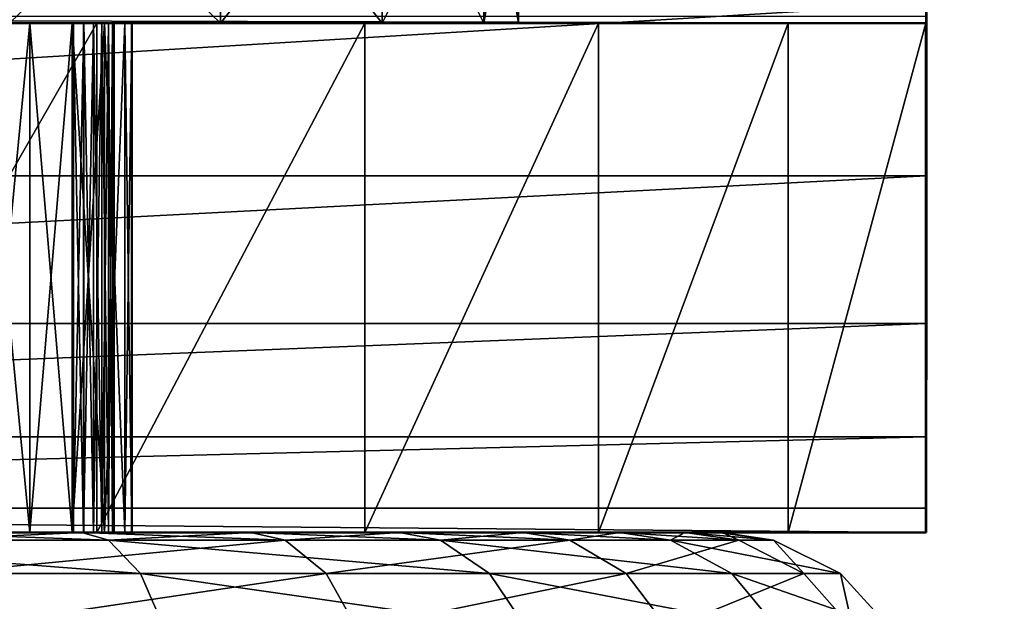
# Model space of a CAD drawing. Header units: millimetres. Extents: x 0 to 359, y -334 to 1.
# Tile 49 of 216: x 56.7 to 61.53, y -289.84 to -286.98. Entities that reach past the tile are written whole.
import ezdxf

# ---------------------------------------------------------------- set-up
doc = ezdxf.new("R2010")
doc.units = ezdxf.units.MM
doc.header["$MEASUREMENT"] = 0
doc.layers.add('0 Misc', color=7, linetype='Continuous', lineweight=35)
doc.layers.add('10 Raster Images', color=7, linetype='Continuous', lineweight=35)

msp = doc.modelspace()

# ---------------------------------------------------------------- linework, layer by layer
at = {"layer": '0 Misc', "color": 160, "linetype": 'Continuous', "lineweight": 25}
for p, q in [((61.1506, -286.9059, 298.8804), (61.1504, -287, 295.4996)), ((47.1498, -287, 284.3078), (56.9623, -287, 284.9873)), ((61.1498, -287, 284.307), (47.1498, -287, 284.3078)), ((60.4728, -287, 282.9663), (47.8266, -287, 282.967)), ((61.1498, -287, 284.307), (47.8266, -287, 282.967)), ((59.5423, -287, 281.7873), (48.757, -287, 281.7879)), ((60.4728, -287, 282.9663), (48.757, -287, 281.7879)), ((58.3955, -287, 280.8174), (49.9037, -287, 280.8178)), ((59.5423, -287, 281.7873), (49.9037, -287, 280.8178)), ((50.6145, -287, 284.4645), (57.6855, -287, 284.4645)), ((50.6145, -287, 291.5355), (57.6855, -287, 291.5355)), ((57.0785, -287, 280.0954), (51.2207, -287, 280.0957)), ((58.3955, -287, 280.8174), (51.2207, -287, 280.0957)), ((51.3377, -287, 291.0127), (61.1504, -287, 295.4996)), ((51.65, -287, 283.6699), (57.6855, -287, 284.4645)), ((52.05, -287, 291.1), (57.6855, -287, 291.5355)), ((57.0785, -287, 280.0954), (52.6551, -287, 279.6505)), ((56.25, -287, 284.9), (57.6855, -287, 284.4645)), ((56.25, -287, 291.1), (57.6855, -287, 291.5355)), ((56.5088, -287, 284.9341), (57.6855, -287, 284.4645)), ((56.5088, -287, 284.9341), (58.4801, -287, 285.5)), ((56.5088, -287, 291.0659), (57.6855, -287, 291.5355)), ((56.75, -287, 285.034), (58.4801, -287, 285.5)), ((56.75, -287, 290.966), (57.6855, -287, 291.5355)), ((56.9571, -287, 285.1929), (58.4801, -287, 285.5)), ((56.9571, -287, 290.8071), (57.6855, -287, 291.5355)), ((61.1498, -287, 284.307), (56.9623, -287, 284.9873)), ((61.1504, -287, 295.4996), (56.9627, -287, 291.0123)), ((61.1498, -287, 284.307), (57.0141, -287, 284.9942)), ((61.1504, -287, 295.4996), (57.0144, -287, 291.0055)), ((61.1498, -287, 284.307), (57.0623, -287, 285.0141)), ((61.1504, -287, 295.4996), (57.0627, -287, 290.9855)), ((61.1498, -287, 284.307), (57.1038, -287, 285.0459)), ((61.1504, -287, 295.4996), (57.1041, -287, 290.9538)), ((57.116, -287, 285.4), (58.4801, -287, 285.5)), ((57.116, -287, 290.6), (58.4801, -287, 290.5)), ((57.116, -287, 290.6), (57.6855, -287, 291.5355)), ((61.1498, -287, 284.307), (57.1355, -287, 285.0873)), ((61.1504, -287, 295.4996), (57.1359, -287, 290.9123)), ((61.1498, -287, 284.307), (57.1555, -287, 285.1356)), ((61.1504, -287, 295.4996), (57.1555, -287, 285.1356)), ((61.1504, -287, 295.4996), (57.1558, -287, 290.8641)), ((61.1504, -287, 295.4996), (57.1623, -287, 285.1873)), ((61.1504, -287, 295.4996), (57.1627, -287, 290.8123)), ((57.2159, -287, 285.6412), (58.4801, -287, 285.5)), ((57.2159, -287, 285.6412), (58.9796, -287, 286.7059)), ((57.2159, -287, 290.3588), (58.4801, -287, 290.5)), ((57.25, -287, 285.9), (58.9796, -287, 286.7059)), ((57.25, -287, 290.1), (58.9796, -287, 286.7059)), ((57.25, -287, 290.1), (59.15, -287, 288)), ((57.25, -287, 290.1), (58.9796, -287, 289.2941)), ((57.25, -287, 290.1), (58.4801, -287, 290.5)), ((61.1504, -289.5, 295.4996), (61.1498, -287, 284.307)), ((61.1505, -289.3807, 296.4055), (61.1498, -287, 284.307)), ((61.1505, -289.0311, 297.2496), (61.1498, -287, 284.307)), ((61.1506, -288.4749, 297.9745), (61.1498, -287, 284.307)), ((61.1506, -287.75, 298.5307), (61.1498, -287, 284.307)), ((61.1506, -287.75, 298.5307), (61.1504, -287, 295.4996)), ((47.1498, -289.5, 284.3078), (61.1498, -289.5, 284.307)), ((47.1498, -289.5, 284.3078), (56.9623, -289.5, 284.9873)), ((47.8266, -289.5, 282.967), (60.4728, -289.5, 282.9663)), ((47.8266, -289.5, 282.967), (61.1498, -289.5, 284.307)), ((48.757, -289.5, 281.7879), (59.5423, -289.5, 281.7873)), ((48.757, -289.5, 281.7879), (60.4728, -289.5, 282.9663)), ((58.5643, -289.5, 283.9363), (49.127, -289.5, 284.7183)), ((59.173, -289.5, 284.7183), (49.127, -289.5, 284.7183)), ((59.173, -289.5, 291.2817), (49.127, -289.5, 291.2817)), ((57.8353, -289.5, 283.2652), (49.7357, -289.5, 283.9363)), ((58.5643, -289.5, 283.9363), (49.7357, -289.5, 283.9363)), ((59.173, -289.5, 291.2817), (49.7357, -289.5, 292.0637)), ((58.5643, -289.5, 292.0637), (49.7357, -289.5, 292.0637)), ((49.9037, -289.5, 280.8178), (58.3955, -289.5, 280.8174)), ((49.9037, -289.5, 280.8178), (59.5423, -289.5, 281.7873)), ((57.0057, -289.5, 282.7232), (50.4647, -289.5, 283.2652)), ((57.8353, -289.5, 283.2652), (50.4647, -289.5, 283.2652)), ((58.5643, -289.5, 292.0637), (50.4647, -289.5, 292.7348)), ((57.8353, -289.5, 292.7348), (50.4647, -289.5, 292.7348)), ((51.2207, -289.5, 280.0957), (57.0785, -289.5, 280.0954)), ((51.2207, -289.5, 280.0957), (58.3955, -289.5, 280.8174)), ((57.0057, -289.5, 282.7232), (51.2943, -289.5, 282.7232)), ((57.8353, -289.5, 292.7348), (51.2943, -289.5, 293.2768)), ((57.0057, -289.5, 293.2768), (51.2943, -289.5, 293.2768)), ((51.3377, -289.5, 291.0127), (61.1504, -289.5, 295.4996)), ((59.173, -289.5, 284.7183), (52.05, -289.5, 284.9)), ((57.0057, -289.5, 293.2768), (52.2018, -289.5, 293.6749)), ((52.6551, -289.5, 279.6505), (57.0785, -289.5, 280.0954)), ((56.25, -289.5, 284.9), (59.173, -289.5, 284.7183)), ((59.173, -289.5, 291.2817), (56.25, -289.5, 291.1)), ((59.6446, -289.5, 285.5898), (56.5088, -289.5, 284.9341)), ((56.5088, -289.5, 284.9341), (59.173, -289.5, 284.7183)), ((59.173, -289.5, 291.2817), (56.5088, -289.5, 291.0659)), ((59.6446, -289.5, 285.5898), (56.75, -289.5, 285.034)), ((59.173, -289.5, 291.2817), (56.75, -289.5, 290.966)), ((59.6446, -289.5, 285.5898), (56.9571, -289.5, 285.1929)), ((59.173, -289.5, 291.2817), (56.9571, -289.5, 290.8071)), ((56.9623, -289.5, 284.9873), (61.1498, -289.5, 284.307)), ((56.9627, -289.5, 291.0123), (61.1504, -289.5, 295.4996)), ((57.0141, -289.5, 284.9942), (61.1498, -289.5, 284.307)), ((57.0144, -289.5, 291.0055), (61.1504, -289.5, 295.4996)), ((57.0623, -289.5, 285.0141), (61.1498, -289.5, 284.307)), ((57.0627, -289.5, 290.9855), (61.1504, -289.5, 295.4996)), ((57.1038, -289.5, 285.0459), (61.1498, -289.5, 284.307)), ((57.1041, -289.5, 290.9538), (61.1504, -289.5, 295.4996)), ((59.6446, -289.5, 285.5898), (57.116, -289.5, 285.4)), ((59.6446, -289.5, 290.4102), (57.116, -289.5, 290.6)), ((59.173, -289.5, 291.2817), (57.116, -289.5, 290.6)), ((57.1355, -289.5, 285.0873), (61.1498, -289.5, 284.307)), ((57.1359, -289.5, 290.9123), (61.1504, -289.5, 295.4996)), ((57.1555, -289.5, 285.1356), (61.1498, -289.5, 284.307)), ((57.1555, -289.5, 285.1356), (61.1504, -289.5, 295.4996)), ((57.1558, -289.5, 290.8641), (61.1504, -289.5, 295.4996)), ((57.1623, -289.5, 285.1873), (61.1504, -289.5, 295.4996)), ((57.1627, -289.5, 290.8123), (61.1504, -289.5, 295.4996)), ((59.6446, -289.5, 285.5898), (57.2159, -289.5, 285.6412)), ((59.9664, -289.5, 286.5271), (57.2159, -289.5, 285.6412)), ((59.6446, -289.5, 290.4102), (57.2159, -289.5, 290.3588)), ((59.9664, -289.5, 286.5271), (57.25, -289.5, 285.9)), ((59.9664, -289.5, 286.5271), (57.25, -289.5, 290.1)), ((60.1295, -289.5, 287.5045), (57.25, -289.5, 290.1)), ((60.15, -289.5, 288), (57.25, -289.5, 290.1)), ((59.9664, -289.5, 289.4729), (57.25, -289.5, 290.1)), ((59.6446, -289.5, 290.4102), (57.25, -289.5, 290.1))]:
    msp.add_line(p, q, dxfattribs=at).dxf.unprotected_set("ltscale", 0)
at = {"layer": '0 Misc', "color": 160, "linetype": 'Continuous', "lineweight": 50}
for p, q in [((47.1504, -287, 295.5004), (61.1504, -287, 295.4996)), ((51.3373, -287, 284.9877), (56.9623, -287, 284.9873)), ((56.9627, -287, 291.0123), (51.3377, -287, 291.0127)), ((56.9623, -287, 284.9873), (56.9623, -289.5, 284.9873)), ((56.9627, -289.5, 291.0123), (56.9627, -287, 291.0123)), ((57.1623, -287, 285.1873), (57.1627, -287, 290.8123)), ((57.1623, -289.5, 285.1873), (57.1623, -287, 285.1873)), ((57.1627, -287, 290.8123), (57.1627, -289.5, 290.8123)), ((57.25, -287, 290.1), (57.25, -287, 285.9)), ((57.25, -287, 285.9), (57.25, -289.5, 285.9)), ((57.25, -289.5, 290.1), (57.25, -287, 290.1)), ((61.1498, -287, 284.307), (61.1504, -287, 295.4996)), ((61.1498, -289.5, 284.307), (61.1498, -287, 284.307)), ((47.1504, -289.5, 295.5004), (61.1504, -289.5, 295.4996)), ((56.9623, -289.5, 284.9873), (51.3373, -289.5, 284.9877)), ((51.3377, -289.5, 291.0127), (56.9627, -289.5, 291.0123)), ((57.1627, -289.5, 290.8123), (57.1623, -289.5, 285.1873)), ((57.25, -289.5, 285.9), (57.25, -289.5, 290.1)), ((61.1504, -289.5, 295.4996), (61.1498, -289.5, 284.307))]:
    msp.add_line(p, q, dxfattribs=at).dxf.unprotected_set("ltscale", 0)
at = {"layer": '0 Misc', "color": 160, "linetype": 'Continuous', "lineweight": 50, "extrusion": (-1, 0, 5.56478e-05)}
msp.add_arc((286, 295.503, -61.134), 1, 0, 90, dxfattribs=at).dxf.unprotected_set("ltscale", 0)
at = {"layer": '0 Misc', "color": 160, "linetype": 'Continuous', "lineweight": 50, "extrusion": (1, 0, -0.000681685)}
msp.add_arc((-286, 295.5412, 60.949), 3.5, 90, 180, dxfattribs=at).dxf.unprotected_set("ltscale", 0)
at = {"layer": '0 Misc', "color": 160, "linetype": 'Continuous', "lineweight": 50, "extrusion": (0, 1, 0)}
for centre, radius, start, end in [((-54.1499, 287, -287), 7.5, 201.04266, 338.96372), ((-56.9623, 285.1873, -287), 0.2, 180.0032, 270.0032), ((-56.9627, 290.8123, -287), 0.2, 90.0032, 180.0032), ((-56.25, 290.1, -289.5), 1, 90, 180), ((-56.25, 285.9, -289.5), 1, 180, 270)]:
    msp.add_arc(centre, radius, start, end, dxfattribs=at).dxf.unprotected_set("ltscale", 0)
at = {"layer": '0 Misc', "color": 160, "linetype": 'Continuous', "lineweight": 50, "extrusion": (0, -1, 0)}
for centre, radius, start, end in [((56.25, 285.9, 287), 1, 270, 0), ((56.25, 290.1, 287), 1, 0, 90), ((54.1499, 287, 289.5), 7.5, 201.03628, 338.95734), ((56.9623, 285.1873, 289.5), 0.2, 269.9968, 359.9968), ((56.9627, 290.8123, 289.5), 0.2, 359.9968, 89.9968)]:
    msp.add_arc(centre, radius, start, end, dxfattribs=at).dxf.unprotected_set("ltscale", 0)
at = {"layer": '0 Misc', "color": 7, "lineweight": 25}
for points, invisible_edges in [([(347, -294.5, 13), (12, -0.5, 13), (12, -294.5, 13)], 1), ([(347, -294.5, 13), (347, -0.5, 13), (12, -0.5, 13)], 12), ([(347, -0.5, 1), (12, -294.5, 1), (12, -0.5, 1)], 1), ([(347, -0.5, 1), (347, -294.5, 1), (12, -294.5, 1)], 12), ([(347, -294.5, 332), (12, -0.5, 332), (12, -294.5, 332)], 1), ([(347, -294.5, 332), (347, -0.5, 332), (12, -0.5, 332)], 12), ([(56.9623, -287, 284.9873), (51.3373, -289.5, 284.9877), (56.9623, -289.5, 284.9873)], 1), ([(56.9623, -287, 284.9873), (51.3373, -287, 284.9877), (51.3373, -289.5, 284.9877)], 12), ([(51.3377, -287, 291.0127), (56.9627, -289.5, 291.0123), (51.3377, -289.5, 291.0127)], 1), ([(51.3377, -287, 291.0127), (56.9627, -287, 291.0123), (56.9627, -289.5, 291.0123)], 12), ([(57.1623, -289.5, 285.1873), (57.1627, -287, 290.8123), (57.1623, -287, 285.1873)], 1), ([(57.1623, -289.5, 285.1873), (57.1627, -289.5, 290.8123), (57.1627, -287, 290.8123)], 12), ([(57.25, -287, 285.9), (57.25, -289.5, 290.1), (57.25, -289.5, 285.9)], 1), ([(57.25, -287, 285.9), (57.25, -287, 290.1), (57.25, -289.5, 290.1)], 12)]:
    msp.add_3dface(points, dxfattribs=dict(at, invisible_edges=invisible_edges))
for points in [[(347, -294.5, 320), (45.5607, -280.0607, 320), (45.799, -279.75, 320)], [(347, -294.5, 320), (45.799, -279.75, 320), (64.5, -280.5, 320)], [(347, -294.5, 320), (45.25, -280.299, 320), (45.5607, -280.0607, 320)], [(347, -294.5, 320), (44.8882, -280.4489, 320), (45.25, -280.299, 320)], [(347, -294.5, 320), (44.5, -280.5, 320), (44.8882, -280.4489, 320)], [(12, -294.5, 320), (44.5, -280.5, 320), (347, -294.5, 320)], [(56.65, -287, 292.3301), (57.6855, -287, 291.5355), (57.6855, -286, 291.5355)], [(56.65, -287, 292.3301), (57.6855, -286, 291.5355), (56.65, -286, 292.3301)], [(57.6855, -287, 284.4645), (56.65, -287, 283.6699), (56.65, -286, 283.6699)], [(57.6855, -287, 284.4645), (56.65, -286, 283.6699), (57.6855, -286, 284.4645)], [(57.6855, -286, 291.5355), (58.4801, -287, 290.5), (58.4801, -286, 290.5)], [(57.6855, -286, 291.5355), (57.6855, -287, 291.5355), (58.4801, -287, 290.5)], [(58.4801, -286, 285.5), (57.6855, -287, 284.4645), (57.6855, -286, 284.4645)], [(58.4801, -286, 285.5), (58.4801, -287, 285.5), (57.6855, -287, 284.4645)], [(58.9796, -287, 289.2941), (58.9796, -286, 289.2941), (58.4801, -286, 290.5)], [(58.4801, -287, 290.5), (58.9796, -287, 289.2941), (58.4801, -286, 290.5)], [(58.9796, -286, 286.7059), (58.4801, -287, 285.5), (58.4801, -286, 285.5)], [(58.9796, -286, 286.7059), (58.9796, -287, 286.7059), (58.4801, -287, 285.5)], [(59.15, -286, 288), (58.9796, -286, 289.2941), (58.9796, -287, 289.2941)], [(59.15, -287, 288), (58.9796, -287, 286.7059), (58.9796, -286, 286.7059)], [(59.15, -287, 288), (58.9796, -286, 286.7059), (59.15, -286, 288)], [(58.9796, -287, 289.2941), (59.15, -287, 288), (59.15, -286, 288)], [(47.1506, -287.75, 298.5315), (61.1506, -286.9059, 298.8804), (47.1506, -286.9059, 298.8811)], [(47.1506, -287.75, 298.5315), (61.1506, -287.75, 298.5307), (61.1506, -286.9059, 298.8804)], [(61.1506, -287.75, 298.5307), (61.1504, -287, 295.4996), (61.1506, -286.9059, 298.8804)], [(61.1506, -286.9059, 298.8804), (61.1504, -287, 295.4996), (61.1504, -286.9659, 295.7584)], [(61.1504, -287, 295.4996), (47.1504, -287, 295.5004), (47.1504, -286.9659, 295.7592)], [(61.1504, -286.9659, 295.7584), (61.1504, -287, 295.4996), (47.1504, -286.9659, 295.7592)], [(47.1498, -287, 284.3078), (51.3373, -287, 284.9877), (56.9623, -287, 284.9873)], [(61.1498, -287, 284.307), (47.8266, -287, 282.967), (47.1498, -287, 284.3078)], [(61.1498, -287, 284.307), (47.1498, -287, 284.3078), (56.9623, -287, 284.9873)], [(51.3377, -287, 291.0127), (47.1504, -287, 295.5004), (61.1504, -287, 295.4996)], [(60.4728, -287, 282.9663), (48.757, -287, 281.7879), (47.8266, -287, 282.967)], [(60.4728, -287, 282.9663), (47.8266, -287, 282.967), (61.1498, -287, 284.307)], [(59.5423, -287, 281.7873), (49.9037, -287, 280.8178), (48.757, -287, 281.7879)], [(59.5423, -287, 281.7873), (48.757, -287, 281.7879), (60.4728, -287, 282.9663)], [(58.3955, -287, 280.8174), (51.2207, -287, 280.0957), (49.9037, -287, 280.8178)], [(58.3955, -287, 280.8174), (49.9037, -287, 280.8178), (59.5423, -287, 281.7873)], [(51.65, -287, 283.6699), (57.6855, -287, 284.4645), (50.6145, -287, 284.4645)], [(50.6145, -287, 284.4645), (57.6855, -287, 284.4645), (56.25, -287, 284.9)], [(50.6145, -287, 291.5355), (52.05, -287, 291.1), (57.6855, -287, 291.5355)], [(50.6145, -287, 291.5355), (57.6855, -287, 291.5355), (56.65, -287, 292.3301)], [(57.0785, -287, 280.0954), (52.6551, -287, 279.6505), (51.2207, -287, 280.0957)], [(57.0785, -287, 280.0954), (51.2207, -287, 280.0957), (58.3955, -287, 280.8174)], [(61.1504, -287, 295.4996), (56.9627, -287, 291.0123), (51.3377, -287, 291.0127)], [(51.65, -287, 283.6699), (56.65, -287, 283.6699), (57.6855, -287, 284.4645)], [(56.25, -287, 291.1), (57.6855, -287, 291.5355), (52.05, -287, 291.1)], [(55.644, -287, 279.6503), (52.6551, -287, 279.6505), (57.0785, -287, 280.0954)], [(55.644, -289.5, 279.6503), (57.0785, -287, 280.0954), (57.0785, -289.5, 280.0954)], [(55.644, -289.5, 279.6503), (55.644, -287, 279.6503), (57.0785, -287, 280.0954)], [(56.25, -287, 284.9), (57.6855, -287, 284.4645), (56.5088, -287, 284.9341)], [(56.5088, -287, 291.0659), (57.6855, -287, 291.5355), (56.25, -287, 291.1)], [(56.75, -287, 290.966), (56.5088, -287, 291.0659), (56.5088, -289.5, 291.0659)], [(56.75, -289.5, 290.966), (56.75, -287, 290.966), (56.5088, -289.5, 291.0659)], [(56.5088, -287, 284.9341), (56.75, -287, 285.034), (56.75, -289.5, 285.034)], [(56.5088, -289.5, 284.9341), (56.5088, -287, 284.9341), (56.75, -289.5, 285.034)], [(56.5088, -287, 284.9341), (57.6855, -287, 284.4645), (58.4801, -287, 285.5)], [(56.5088, -287, 284.9341), (58.4801, -287, 285.5), (56.75, -287, 285.034)], [(56.75, -287, 290.966), (57.6855, -287, 291.5355), (56.5088, -287, 291.0659)], [(56.75, -289.5, 290.966), (56.9571, -289.5, 290.8071), (56.75, -287, 290.966)], [(56.75, -287, 290.966), (56.9571, -289.5, 290.8071), (56.9571, -287, 290.8071)], [(56.9571, -287, 285.1929), (56.9571, -289.5, 285.1929), (56.75, -289.5, 285.034)], [(56.75, -287, 285.034), (56.9571, -287, 285.1929), (56.75, -289.5, 285.034)], [(56.75, -287, 285.034), (58.4801, -287, 285.5), (56.9571, -287, 285.1929)], [(56.9571, -287, 290.8071), (57.6855, -287, 291.5355), (56.75, -287, 290.966)], [(56.9571, -287, 290.8071), (56.9571, -289.5, 290.8071), (57.116, -289.5, 290.6)], [(57.116, -287, 290.6), (56.9571, -287, 290.8071), (57.116, -289.5, 290.6)], [(57.116, -289.5, 285.4), (56.9571, -289.5, 285.1929), (57.116, -287, 285.4)], [(57.116, -287, 285.4), (56.9571, -289.5, 285.1929), (56.9571, -287, 285.1929)], [(56.9571, -287, 285.1929), (58.4801, -287, 285.5), (57.116, -287, 285.4)], [(57.116, -287, 290.6), (57.6855, -287, 291.5355), (56.9571, -287, 290.8071)], [(57.0141, -287, 284.9942), (56.9623, -287, 284.9873), (57.0141, -289.5, 284.9942)], [(57.0141, -289.5, 284.9942), (56.9623, -287, 284.9873), (56.9623, -289.5, 284.9873)], [(61.1498, -287, 284.307), (56.9623, -287, 284.9873), (57.0141, -287, 284.9942)], [(56.9627, -289.5, 291.0123), (56.9627, -287, 291.0123), (57.0144, -287, 291.0055)], [(57.0144, -289.5, 291.0055), (56.9627, -289.5, 291.0123), (57.0144, -287, 291.0055)], [(61.1504, -287, 295.4996), (57.0144, -287, 291.0055), (56.9627, -287, 291.0123)], [(57.0141, -289.5, 284.9942), (57.0623, -289.5, 285.0141), (57.0623, -287, 285.0141)], [(57.0141, -287, 284.9942), (57.0141, -289.5, 284.9942), (57.0623, -287, 285.0141)], [(61.1498, -287, 284.307), (57.0141, -287, 284.9942), (57.0623, -287, 285.0141)], [(57.0627, -289.5, 290.9855), (57.0144, -289.5, 291.0055), (57.0144, -287, 291.0055)], [(57.0627, -287, 290.9855), (57.0627, -289.5, 290.9855), (57.0144, -287, 291.0055)], [(61.1504, -287, 295.4996), (57.0627, -287, 290.9855), (57.0144, -287, 291.0055)], [(57.1038, -289.5, 285.0459), (57.1038, -287, 285.0459), (57.0623, -287, 285.0141)], [(57.0623, -289.5, 285.0141), (57.1038, -289.5, 285.0459), (57.0623, -287, 285.0141)], [(61.1498, -287, 284.307), (57.0623, -287, 285.0141), (57.1038, -287, 285.0459)], [(57.0627, -287, 290.9855), (57.1041, -287, 290.9538), (57.0627, -289.5, 290.9855)], [(57.0627, -289.5, 290.9855), (57.1041, -287, 290.9538), (57.1041, -289.5, 290.9538)], [(61.1504, -287, 295.4996), (57.1041, -287, 290.9538), (57.0627, -287, 290.9855)], [(57.0785, -289.5, 280.0954), (58.3955, -287, 280.8174), (58.3955, -289.5, 280.8174)], [(57.0785, -289.5, 280.0954), (57.0785, -287, 280.0954), (58.3955, -287, 280.8174)], [(57.1355, -287, 285.0873), (57.1038, -287, 285.0459), (57.1355, -289.5, 285.0873)], [(57.1355, -289.5, 285.0873), (57.1038, -287, 285.0459), (57.1038, -289.5, 285.0459)], [(61.1498, -287, 284.307), (57.1038, -287, 285.0459), (57.1355, -287, 285.0873)], [(57.1041, -289.5, 290.9538), (57.1041, -287, 290.9538), (57.1359, -287, 290.9123)], [(57.1359, -289.5, 290.9123), (57.1041, -289.5, 290.9538), (57.1359, -287, 290.9123)], [(61.1504, -287, 295.4996), (57.1359, -287, 290.9123), (57.1041, -287, 290.9538)], [(57.2159, -287, 290.3588), (57.116, -287, 290.6), (57.116, -289.5, 290.6)], [(57.2159, -289.5, 290.3588), (57.2159, -287, 290.3588), (57.116, -289.5, 290.6)], [(57.116, -287, 285.4), (57.2159, -287, 285.6412), (57.2159, -289.5, 285.6412)], [(57.116, -289.5, 285.4), (57.116, -287, 285.4), (57.2159, -289.5, 285.6412)], [(57.116, -287, 285.4), (58.4801, -287, 285.5), (57.2159, -287, 285.6412)], [(57.2159, -287, 290.3588), (58.4801, -287, 290.5), (57.116, -287, 290.6)], [(57.116, -287, 290.6), (58.4801, -287, 290.5), (57.6855, -287, 291.5355)], [(57.1355, -289.5, 285.0873), (57.1555, -289.5, 285.1356), (57.1555, -287, 285.1356)], [(57.1355, -287, 285.0873), (57.1355, -289.5, 285.0873), (57.1555, -287, 285.1356)], [(61.1498, -287, 284.307), (57.1355, -287, 285.0873), (57.1555, -287, 285.1356)], [(57.1558, -289.5, 290.8641), (57.1359, -289.5, 290.9123), (57.1359, -287, 290.9123)], [(57.1558, -287, 290.8641), (57.1558, -289.5, 290.8641), (57.1359, -287, 290.9123)], [(61.1504, -287, 295.4996), (57.1558, -287, 290.8641), (57.1359, -287, 290.9123)], [(57.1623, -289.5, 285.1873), (57.1623, -287, 285.1873), (57.1555, -287, 285.1356)], [(57.1555, -289.5, 285.1356), (57.1623, -289.5, 285.1873), (57.1555, -287, 285.1356)], [(61.1498, -287, 284.307), (57.1555, -287, 285.1356), (61.1504, -287, 295.4996)], [(61.1504, -287, 295.4996), (57.1555, -287, 285.1356), (57.1623, -287, 285.1873)], [(57.1558, -287, 290.8641), (57.1627, -287, 290.8123), (57.1558, -289.5, 290.8641)], [(57.1558, -289.5, 290.8641), (57.1627, -287, 290.8123), (57.1627, -289.5, 290.8123)], [(61.1504, -287, 295.4996), (57.1627, -287, 290.8123), (57.1558, -287, 290.8641)], [(61.1504, -287, 295.4996), (57.1623, -287, 285.1873), (57.1627, -287, 290.8123)], [(57.2159, -289.5, 290.3588), (57.25, -289.5, 290.1), (57.2159, -287, 290.3588)], [(57.2159, -287, 290.3588), (57.25, -289.5, 290.1), (57.25, -287, 290.1)], [(57.25, -287, 285.9), (57.25, -289.5, 285.9), (57.2159, -289.5, 285.6412)], [(57.2159, -287, 285.6412), (57.25, -287, 285.9), (57.2159, -289.5, 285.6412)], [(57.2159, -287, 285.6412), (58.4801, -287, 285.5), (58.9796, -287, 286.7059)], [(57.2159, -287, 285.6412), (58.9796, -287, 286.7059), (57.25, -287, 285.9)], [(57.25, -287, 290.1), (58.4801, -287, 290.5), (57.2159, -287, 290.3588)], [(57.25, -287, 285.9), (58.9796, -287, 286.7059), (57.25, -287, 290.1)], [(57.25, -287, 290.1), (58.9796, -287, 286.7059), (59.15, -287, 288)], [(57.25, -287, 290.1), (59.15, -287, 288), (58.9796, -287, 289.2941)], [(57.25, -287, 290.1), (58.9796, -287, 289.2941), (58.4801, -287, 290.5)], [(58.3955, -289.5, 280.8174), (59.5423, -287, 281.7873), (59.5423, -289.5, 281.7873)], [(58.3955, -289.5, 280.8174), (58.3955, -287, 280.8174), (59.5423, -287, 281.7873)], [(59.5423, -289.5, 281.7873), (60.4728, -287, 282.9663), (60.4728, -289.5, 282.9663)], [(59.5423, -289.5, 281.7873), (59.5423, -287, 281.7873), (60.4728, -287, 282.9663)], [(61.1498, -287, 284.307), (61.1498, -289.5, 284.307), (60.4728, -289.5, 282.9663)], [(60.4728, -287, 282.9663), (61.1498, -287, 284.307), (60.4728, -289.5, 282.9663)], [(61.1498, -287, 284.307), (61.1504, -289.5, 295.4996), (61.1498, -289.5, 284.307)], [(61.1504, -289.5, 295.4996), (61.1498, -287, 284.307), (61.1505, -289.3807, 296.4055)], [(61.1505, -289.3807, 296.4055), (61.1498, -287, 284.307), (61.1505, -289.0311, 297.2496)], [(61.1505, -289.0311, 297.2496), (61.1498, -287, 284.307), (61.1506, -288.4749, 297.9745)], [(61.1506, -288.4749, 297.9745), (61.1498, -287, 284.307), (61.1506, -287.75, 298.5307)], [(61.1506, -287.75, 298.5307), (61.1498, -287, 284.307), (61.1504, -287, 295.4996)], [(47.1506, -288.4749, 297.9753), (61.1506, -287.75, 298.5307), (47.1506, -287.75, 298.5315)], [(47.1506, -288.4749, 297.9753), (61.1506, -288.4749, 297.9745), (61.1506, -287.75, 298.5307)], [(47.1505, -289.0311, 297.2504), (61.1506, -288.4749, 297.9745), (47.1506, -288.4749, 297.9753)], [(47.1505, -289.0311, 297.2504), (61.1505, -289.0311, 297.2496), (61.1506, -288.4749, 297.9745)], [(47.1505, -289.3807, 296.4063), (61.1505, -289.0311, 297.2496), (47.1505, -289.0311, 297.2504)], [(47.1505, -289.3807, 296.4063), (61.1505, -289.3807, 296.4055), (61.1505, -289.0311, 297.2496)], [(61.1504, -289.5, 295.4996), (47.1505, -289.3807, 296.4063), (47.1504, -289.5, 295.5004)], [(61.1504, -289.5, 295.4996), (61.1505, -289.3807, 296.4055), (47.1505, -289.3807, 296.4063)], [(47.8266, -289.5, 282.967), (61.1498, -289.5, 284.307), (47.1498, -289.5, 284.3078)], [(47.1498, -289.5, 284.3078), (61.1498, -289.5, 284.307), (56.9623, -289.5, 284.9873)], [(51.3373, -289.5, 284.9877), (47.1498, -289.5, 284.3078), (56.9623, -289.5, 284.9873)], [(47.1504, -289.5, 295.5004), (51.3377, -289.5, 291.0127), (61.1504, -289.5, 295.4996)], [(48.757, -289.5, 281.7879), (60.4728, -289.5, 282.9663), (47.8266, -289.5, 282.967)], [(47.8266, -289.5, 282.967), (60.4728, -289.5, 282.9663), (61.1498, -289.5, 284.307)], [(49.9037, -289.5, 280.8178), (59.5423, -289.5, 281.7873), (48.757, -289.5, 281.7879)], [(48.757, -289.5, 281.7879), (59.5423, -289.5, 281.7873), (60.4728, -289.5, 282.9663)], [(58.5643, -289.5, 283.9363), (49.7357, -289.5, 283.9363), (49.127, -289.5, 284.7183)], [(58.5643, -289.5, 283.9363), (49.127, -289.5, 284.7183), (59.173, -289.5, 284.7183)], [(59.173, -289.5, 284.7183), (49.127, -289.5, 284.7183), (52.05, -289.5, 284.9)], [(59.173, -289.5, 291.2817), (56.25, -289.5, 291.1), (49.127, -289.5, 291.2817)], [(59.173, -289.5, 291.2817), (49.127, -289.5, 291.2817), (49.7357, -289.5, 292.0637)], [(57.8353, -289.5, 283.2652), (50.4647, -289.5, 283.2652), (49.7357, -289.5, 283.9363)], [(57.8353, -289.5, 283.2652), (49.7357, -289.5, 283.9363), (58.5643, -289.5, 283.9363)], [(59.173, -289.5, 291.2817), (49.7357, -289.5, 292.0637), (58.5643, -289.5, 292.0637)], [(58.5643, -289.5, 292.0637), (49.7357, -289.5, 292.0637), (50.4647, -289.5, 292.7348)], [(51.2207, -289.5, 280.0957), (58.3955, -289.5, 280.8174), (49.9037, -289.5, 280.8178)], [(49.9037, -289.5, 280.8178), (58.3955, -289.5, 280.8174), (59.5423, -289.5, 281.7873)], [(57.0057, -289.5, 282.7232), (51.2943, -289.5, 282.7232), (50.4647, -289.5, 283.2652)], [(57.0057, -289.5, 282.7232), (50.4647, -289.5, 283.2652), (57.8353, -289.5, 283.2652)], [(58.5643, -289.5, 292.0637), (50.4647, -289.5, 292.7348), (57.8353, -289.5, 292.7348)], [(57.8353, -289.5, 292.7348), (50.4647, -289.5, 292.7348), (51.2943, -289.5, 293.2768)], [(52.6551, -289.5, 279.6505), (57.0785, -289.5, 280.0954), (51.2207, -289.5, 280.0957)], [(51.2207, -289.5, 280.0957), (57.0785, -289.5, 280.0954), (58.3955, -289.5, 280.8174)], [(56.0982, -289.5, 282.3251), (51.2943, -289.5, 282.7232), (57.0057, -289.5, 282.7232)], [(57.8353, -289.5, 292.7348), (51.2943, -289.5, 293.2768), (57.0057, -289.5, 293.2768)], [(57.0057, -289.5, 293.2768), (51.2943, -289.5, 293.2768), (52.2018, -289.5, 293.6749)], [(56.9627, -289.5, 291.0123), (61.1504, -289.5, 295.4996), (51.3377, -289.5, 291.0127)], [(56.25, -289.5, 284.9), (59.173, -289.5, 284.7183), (52.05, -289.5, 284.9)], [(57.0057, -289.5, 293.2768), (52.2018, -289.5, 293.6749), (56.0982, -289.5, 293.6749)], [(52.6551, -289.5, 279.6505), (55.644, -289.5, 279.6503), (57.0785, -289.5, 280.0954)], [(55.1826, -289.5382, 281.8119), (56.0982, -289.5, 282.3251), (57.1359, -289.5382, 282.4825)], [(56.1871, -289.5382, 293.9337), (57.0057, -289.5, 293.2768), (56.0982, -289.5, 293.6749)], [(57.1359, -289.5382, 282.4825), (56.0982, -289.5, 282.3251), (57.0057, -289.5, 282.7232)], [(58.0034, -289.5382, 292.9508), (57.0057, -289.5, 293.2768), (56.1871, -289.5382, 293.9337)], [(56.5088, -289.5, 284.9341), (59.173, -289.5, 284.7183), (56.25, -289.5, 284.9)], [(59.173, -289.5, 291.2817), (56.5088, -289.5, 291.0659), (56.25, -289.5, 291.1)], [(59.173, -289.5, 284.7183), (56.5088, -289.5, 284.9341), (59.6446, -289.5, 285.5898)], [(59.6446, -289.5, 285.5898), (56.5088, -289.5, 284.9341), (56.75, -289.5, 285.034)], [(59.173, -289.5, 291.2817), (56.75, -289.5, 290.966), (56.5088, -289.5, 291.0659)], [(59.6446, -289.5, 285.5898), (56.75, -289.5, 285.034), (56.9571, -289.5, 285.1929)], [(59.173, -289.5, 291.2817), (56.9571, -289.5, 290.8071), (56.75, -289.5, 290.966)], [(59.6446, -289.5, 285.5898), (56.9571, -289.5, 285.1929), (57.116, -289.5, 285.4)], [(59.173, -289.5, 291.2817), (57.116, -289.5, 290.6), (56.9571, -289.5, 290.8071)], [(56.9623, -289.5, 284.9873), (61.1498, -289.5, 284.307), (57.0141, -289.5, 284.9942)], [(57.0144, -289.5, 291.0055), (61.1504, -289.5, 295.4996), (56.9627, -289.5, 291.0123)], [(57.8353, -289.5, 292.7348), (57.0057, -289.5, 293.2768), (58.0034, -289.5382, 292.9508)], [(57.8353, -289.5, 283.2652), (57.1359, -289.5382, 282.4825), (57.0057, -289.5, 282.7232)], [(57.0141, -289.5, 284.9942), (61.1498, -289.5, 284.307), (57.0623, -289.5, 285.0141)], [(57.0627, -289.5, 290.9855), (61.1504, -289.5, 295.4996), (57.0144, -289.5, 291.0055)], [(57.0623, -289.5, 285.0141), (61.1498, -289.5, 284.307), (57.1038, -289.5, 285.0459)], [(57.1041, -289.5, 290.9538), (61.1504, -289.5, 295.4996), (57.0627, -289.5, 290.9855)], [(57.1038, -289.5, 285.0459), (61.1498, -289.5, 284.307), (57.1355, -289.5, 285.0873)], [(57.1359, -289.5, 290.9123), (61.1504, -289.5, 295.4996), (57.1041, -289.5, 290.9538)], [(59.6446, -289.5, 285.5898), (57.116, -289.5, 285.4), (57.2159, -289.5, 285.6412)], [(59.6446, -289.5, 290.4102), (57.2159, -289.5, 290.3588), (57.116, -289.5, 290.6)], [(59.6446, -289.5, 290.4102), (57.116, -289.5, 290.6), (59.173, -289.5, 291.2817)], [(57.1355, -289.5, 285.0873), (61.1498, -289.5, 284.307), (57.1555, -289.5, 285.1356)], [(57.8353, -289.5, 283.2652), (58.7657, -289.5382, 283.751), (57.1359, -289.5382, 282.4825)], [(57.1558, -289.5, 290.8641), (61.1504, -289.5, 295.4996), (57.1359, -289.5, 290.9123)], [(57.1555, -289.5, 285.1356), (61.1498, -289.5, 284.307), (61.1504, -289.5, 295.4996)], [(57.1555, -289.5, 285.1356), (61.1504, -289.5, 295.4996), (57.1623, -289.5, 285.1873)], [(57.1627, -289.5, 290.8123), (61.1504, -289.5, 295.4996), (57.1558, -289.5, 290.8641)], [(57.1623, -289.5, 285.1873), (61.1504, -289.5, 295.4996), (57.1627, -289.5, 290.8123)], [(59.6446, -289.5, 285.5898), (57.2159, -289.5, 285.6412), (59.9664, -289.5, 286.5271)], [(59.9664, -289.5, 286.5271), (57.2159, -289.5, 285.6412), (57.25, -289.5, 285.9)], [(59.6446, -289.5, 290.4102), (57.25, -289.5, 290.1), (57.2159, -289.5, 290.3588)], [(59.9664, -289.5, 286.5271), (57.25, -289.5, 285.9), (57.25, -289.5, 290.1)], [(59.9664, -289.5, 286.5271), (57.25, -289.5, 290.1), (60.1295, -289.5, 287.5045)], [(60.1295, -289.5, 287.5045), (57.25, -289.5, 290.1), (60.15, -289.5, 288)], [(60.15, -289.5, 288), (57.25, -289.5, 290.1), (59.9664, -289.5, 289.4729)], [(59.9664, -289.5, 289.4729), (57.25, -289.5, 290.1), (59.6446, -289.5, 290.4102)], [(57.8353, -289.5, 292.7348), (58.0034, -289.5382, 292.9508), (58.5643, -289.5, 292.0637)], [(58.5643, -289.5, 283.9363), (58.7657, -289.5382, 283.751), (57.8353, -289.5, 283.2652)], [(59.4021, -289.5382, 291.4314), (58.5643, -289.5, 292.0637), (58.0034, -289.5382, 292.9508)], [(58.5643, -289.5, 292.0637), (59.4021, -289.5382, 291.4314), (59.173, -289.5, 291.2817)], [(58.5643, -289.5, 283.9363), (59.173, -289.5, 284.7183), (58.7657, -289.5382, 283.751)], [(58.7657, -289.5382, 283.751), (59.173, -289.5, 284.7183), (59.8953, -289.5382, 285.4799)], [(59.4021, -289.5382, 291.4314), (59.6446, -289.5, 290.4102), (59.173, -289.5, 291.2817)], [(59.8953, -289.5382, 285.4799), (59.173, -289.5, 284.7183), (59.6446, -289.5, 285.5898)], [(59.4021, -289.5382, 291.4314), (60.2317, -289.5382, 289.5401), (59.6446, -289.5, 290.4102)], [(60.2317, -289.5382, 289.5401), (59.9664, -289.5, 289.4729), (59.6446, -289.5, 290.4102)], [(59.9664, -289.5, 286.5271), (59.8953, -289.5382, 285.4799), (59.6446, -289.5, 285.5898)], [(59.8953, -289.5382, 285.4799), (59.9664, -289.5, 286.5271), (60.4022, -289.5382, 287.4819)], [(60.15, -289.5, 288), (59.9664, -289.5, 289.4729), (60.2317, -289.5382, 289.5401)], [(60.1295, -289.5, 287.5045), (60.4022, -289.5382, 287.4819), (59.9664, -289.5, 286.5271)], [(60.1295, -289.5, 287.5045), (60.15, -289.5, 288), (60.4022, -289.5382, 287.4819)], [(60.4022, -289.5382, 287.4819), (60.15, -289.5, 288), (60.2317, -289.5382, 289.5401)], [(57.1359, -289.5382, 282.4825), (57.2925, -289.702, 282.1932), (55.1826, -289.5382, 281.8119)], [(57.2925, -289.702, 282.1932), (55.2368, -289.702, 281.4874), (55.1826, -289.5382, 281.8119)], [(56.2939, -289.702, 294.2449), (58.0034, -289.5382, 292.9508), (56.1871, -289.5382, 293.9337)], [(56.2939, -289.702, 294.2449), (58.2054, -289.702, 293.2104), (58.0034, -289.5382, 292.9508)], [(58.7657, -289.5382, 283.751), (59.0077, -289.702, 283.5282), (57.1359, -289.5382, 282.4825)], [(59.0077, -289.702, 283.5282), (57.2925, -289.702, 282.1932), (57.1359, -289.5382, 282.4825)], [(58.2054, -289.702, 293.2104), (59.4021, -289.5382, 291.4314), (58.0034, -289.5382, 292.9508)], [(58.2054, -289.702, 293.2104), (59.6775, -289.702, 291.6113), (59.4021, -289.5382, 291.4314)], [(58.7657, -289.5382, 283.751), (59.8953, -289.5382, 285.4799), (60.1965, -289.702, 285.3478)], [(58.7657, -289.5382, 283.751), (60.1965, -289.702, 285.3478), (59.0077, -289.702, 283.5282)], [(60.2317, -289.5382, 289.5401), (59.4021, -289.5382, 291.4314), (59.6775, -289.702, 291.6113)], [(60.5506, -289.702, 289.6208), (60.2317, -289.5382, 289.5401), (59.6775, -289.702, 291.6113)], [(59.8953, -289.5382, 285.4799), (60.4022, -289.5382, 287.4819), (60.7301, -289.702, 287.4548)], [(60.1965, -289.702, 285.3478), (59.8953, -289.5382, 285.4799), (60.7301, -289.702, 287.4548)], [(60.5506, -289.702, 289.6208), (60.4022, -289.5382, 287.4819), (60.2317, -289.5382, 289.5401)], [(60.5506, -289.702, 289.6208), (60.7301, -289.702, 287.4548), (60.4022, -289.5382, 287.4819)], [(57.2925, -289.702, 282.1932), (57.4103, -289.9736, 281.9754), (55.2368, -289.702, 281.4874)], [(55.2368, -289.702, 281.4874), (57.4103, -289.9736, 281.9754), (55.2775, -289.9736, 281.2432)], [(58.2054, -289.702, 293.2104), (56.2939, -289.702, 294.2449), (56.3743, -289.9736, 294.4791)], [(56.3743, -289.9736, 294.4791), (58.3575, -289.9736, 293.4058), (58.2054, -289.702, 293.2104)], [(59.0077, -289.702, 283.5282), (59.1899, -289.9736, 283.3605), (57.2925, -289.702, 282.1932)], [(57.2925, -289.702, 282.1932), (59.1899, -289.9736, 283.3605), (57.4103, -289.9736, 281.9754)], [(59.6775, -289.702, 291.6113), (58.2054, -289.702, 293.2104), (58.3575, -289.9736, 293.4058)], [(59.8848, -289.9736, 291.7467), (59.6775, -289.702, 291.6113), (58.3575, -289.9736, 293.4058)], [(59.0077, -289.702, 283.5282), (60.1965, -289.702, 285.3478), (60.4232, -289.9736, 285.2483)], [(59.0077, -289.702, 283.5282), (60.4232, -289.9736, 285.2483), (59.1899, -289.9736, 283.3605)], [(59.8848, -289.9736, 291.7467), (60.5506, -289.702, 289.6208), (59.6775, -289.702, 291.6113)], [(59.8848, -289.9736, 291.7467), (60.7906, -289.9736, 289.6816), (60.5506, -289.702, 289.6208)], [(60.1965, -289.702, 285.3478), (60.7301, -289.702, 287.4548), (60.9768, -289.9736, 287.4343)], [(60.4232, -289.9736, 285.2483), (60.1965, -289.702, 285.3478), (60.9768, -289.9736, 287.4343)], [(60.7906, -289.9736, 289.6816), (60.7301, -289.702, 287.4548), (60.5506, -289.702, 289.6208)], [(60.7906, -289.9736, 289.6816), (60.9768, -289.9736, 287.4343), (60.7301, -289.702, 287.4548)]]:
    msp.add_3dface(points, dxfattribs=at)
at = {"layer": '10 Raster Images', "color": 160, "linetype": 'Continuous', "lineweight": 25}
for p, q in [((61.1506, -287.75, 298.5307), (61.1506, -286.9059, 298.8804)), ((61.1504, -286.9659, 295.7584), (61.1504, -287, 295.4996)), ((61.1504, -287, 295.4996), (47.1504, -287, 295.5004)), ((56.9623, -287, 284.9873), (51.3373, -287, 284.9877)), ((51.3377, -287, 291.0127), (56.9627, -287, 291.0123)), ((55.644, -287, 279.6503), (57.0785, -287, 280.0954)), ((56.5088, -287, 284.9341), (56.75, -287, 285.034)), ((56.75, -287, 290.966), (56.5088, -287, 291.0659)), ((57.6855, -287, 284.4645), (56.65, -287, 283.6699)), ((56.65, -287, 292.3301), (57.6855, -287, 291.5355)), ((56.75, -287, 285.034), (56.9571, -287, 285.1929)), ((56.9571, -287, 290.8071), (56.75, -287, 290.966)), ((56.9571, -287, 285.1929), (57.116, -287, 285.4)), ((57.116, -287, 290.6), (56.9571, -287, 290.8071)), ((57.0141, -287, 284.9942), (56.9623, -287, 284.9873)), ((56.9627, -287, 291.0123), (57.0144, -287, 291.0055)), ((57.0623, -287, 285.0141), (57.0141, -287, 284.9942)), ((57.0144, -287, 291.0055), (57.0627, -287, 290.9855)), ((57.1038, -287, 285.0459), (57.0623, -287, 285.0141)), ((57.0627, -287, 290.9855), (57.1041, -287, 290.9538)), ((57.0785, -287, 280.0954), (58.3955, -287, 280.8174)), ((57.1355, -287, 285.0873), (57.1038, -287, 285.0459)), ((57.1041, -287, 290.9538), (57.1359, -287, 290.9123)), ((57.116, -287, 285.4), (57.2159, -287, 285.6412)), ((57.2159, -287, 290.3588), (57.116, -287, 290.6)), ((57.1555, -287, 285.1356), (57.1355, -287, 285.0873)), ((57.1359, -287, 290.9123), (57.1558, -287, 290.8641)), ((57.1623, -287, 285.1873), (57.1555, -287, 285.1356)), ((57.1558, -287, 290.8641), (57.1627, -287, 290.8123)), ((57.1627, -287, 290.8123), (57.1623, -287, 285.1873)), ((57.2159, -287, 285.6412), (57.25, -287, 285.9)), ((57.25, -287, 290.1), (57.2159, -287, 290.3588)), ((57.25, -287, 285.9), (57.25, -287, 290.1)), ((58.4801, -287, 285.5), (57.6855, -287, 284.4645)), ((57.6855, -287, 291.5355), (58.4801, -287, 290.5)), ((58.3955, -287, 280.8174), (59.5423, -287, 281.7873)), ((58.9796, -287, 286.7059), (58.4801, -287, 285.5)), ((58.4801, -287, 290.5), (58.9796, -287, 289.2941)), ((59.15, -287, 288), (58.9796, -287, 286.7059)), ((58.9796, -287, 289.2941), (59.15, -287, 288)), ((59.5423, -287, 281.7873), (60.4728, -287, 282.9663)), ((60.4728, -287, 282.9663), (61.1498, -287, 284.307)), ((61.1498, -287, 284.307), (61.1504, -287, 295.4996)), ((61.1498, -287, 284.307), (61.1498, -289.5, 284.307)), ((61.1504, -287, 295.4996), (61.1498, -287, 284.307)), ((61.1506, -288.4749, 297.9745), (61.1506, -287.75, 298.5307)), ((61.1505, -289.0311, 297.2496), (61.1506, -288.4749, 297.9745)), ((61.1505, -289.3807, 296.4055), (61.1505, -289.0311, 297.2496)), ((61.1504, -289.5, 295.4996), (61.1505, -289.3807, 296.4055)), ((47.1504, -289.5, 295.5004), (61.1504, -289.5, 295.4996)), ((51.3373, -289.5, 284.9877), (56.9623, -289.5, 284.9873)), ((56.9627, -289.5, 291.0123), (51.3377, -289.5, 291.0127)), ((57.0785, -289.5, 280.0954), (55.644, -289.5, 279.6503)), ((56.0982, -289.5, 282.3251), (57.0057, -289.5, 282.7232)), ((57.0057, -289.5, 293.2768), (56.0982, -289.5, 293.6749)), ((56.75, -289.5, 285.034), (56.5088, -289.5, 284.9341)), ((56.5088, -289.5, 291.0659), (56.75, -289.5, 290.966)), ((56.9571, -289.5, 285.1929), (56.75, -289.5, 285.034)), ((56.75, -289.5, 290.966), (56.9571, -289.5, 290.8071)), ((57.116, -289.5, 285.4), (56.9571, -289.5, 285.1929)), ((56.9571, -289.5, 290.8071), (57.116, -289.5, 290.6)), ((56.9623, -289.5, 284.9873), (57.0141, -289.5, 284.9942)), ((57.0144, -289.5, 291.0055), (56.9627, -289.5, 291.0123)), ((57.0057, -289.5, 282.7232), (57.8353, -289.5, 283.2652)), ((57.8353, -289.5, 292.7348), (57.0057, -289.5, 293.2768)), ((57.0141, -289.5, 284.9942), (57.0623, -289.5, 285.0141)), ((57.0627, -289.5, 290.9855), (57.0144, -289.5, 291.0055)), ((57.0623, -289.5, 285.0141), (57.1038, -289.5, 285.0459)), ((57.1041, -289.5, 290.9538), (57.0627, -289.5, 290.9855)), ((58.3955, -289.5, 280.8174), (57.0785, -289.5, 280.0954)), ((57.1038, -289.5, 285.0459), (57.1355, -289.5, 285.0873)), ((57.1359, -289.5, 290.9123), (57.1041, -289.5, 290.9538)), ((57.2159, -289.5, 285.6412), (57.116, -289.5, 285.4)), ((57.116, -289.5, 290.6), (57.2159, -289.5, 290.3588)), ((57.1355, -289.5, 285.0873), (57.1555, -289.5, 285.1356)), ((57.1558, -289.5, 290.8641), (57.1359, -289.5, 290.9123)), ((57.1555, -289.5, 285.1356), (57.1623, -289.5, 285.1873)), ((57.1627, -289.5, 290.8123), (57.1558, -289.5, 290.8641)), ((57.1623, -289.5, 285.1873), (57.1627, -289.5, 290.8123)), ((57.25, -289.5, 285.9), (57.2159, -289.5, 285.6412)), ((57.2159, -289.5, 290.3588), (57.25, -289.5, 290.1)), ((57.25, -289.5, 290.1), (57.25, -289.5, 285.9)), ((57.8353, -289.5, 283.2652), (58.5643, -289.5, 283.9363)), ((58.5643, -289.5, 292.0637), (57.8353, -289.5, 292.7348)), ((59.5423, -289.5, 281.7873), (58.3955, -289.5, 280.8174)), ((58.5643, -289.5, 283.9363), (59.173, -289.5, 284.7183)), ((59.173, -289.5, 291.2817), (58.5643, -289.5, 292.0637)), ((59.173, -289.5, 284.7183), (59.6446, -289.5, 285.5898)), ((59.6446, -289.5, 290.4102), (59.173, -289.5, 291.2817)), ((60.4728, -289.5, 282.9663), (59.5423, -289.5, 281.7873)), ((59.6446, -289.5, 285.5898), (59.9664, -289.5, 286.5271)), ((59.9664, -289.5, 289.4729), (59.6446, -289.5, 290.4102)), ((59.9664, -289.5, 286.5271), (60.1295, -289.5, 287.5045)), ((60.15, -289.5, 288), (59.9664, -289.5, 289.4729)), ((60.1295, -289.5, 287.5045), (60.15, -289.5, 288)), ((61.1498, -289.5, 284.307), (60.4728, -289.5, 282.9663)), ((61.1498, -289.5, 284.307), (61.1504, -289.5, 295.4996)), ((61.1504, -289.5, 295.4996), (61.1498, -289.5, 284.307))]:
    msp.add_line(p, q, dxfattribs=at).dxf.unprotected_set("ltscale", 0)

doc.saveas('drawing.dxf')
